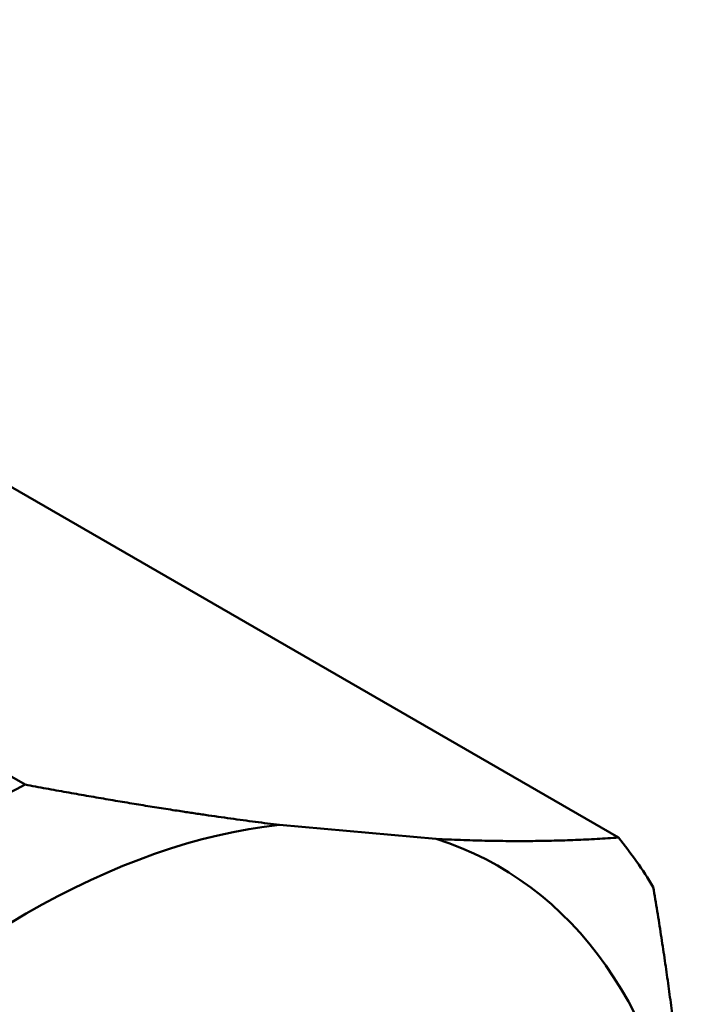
# Model space of a CAD drawing. Header units: inches. Extents: x 0.1 to 17, y 0.3 to 10.7.
# Tile 57 of 74: x 12.438 to 12.561, y 6.658 to 6.838. Entities that reach past the tile are written whole.
import ezdxf

# ---------------------------------------------------------------- set-up
doc = ezdxf.new("R2010")
doc.units = ezdxf.units.IN
doc.header["$LTSCALE"] = 0.5
doc.header["$MEASUREMENT"] = 0
doc.layers.add('Visible (ANSI)', color=7, linetype='Continuous', lineweight=50)

msp = doc.modelspace()

# ---------------------------------------------------------------- linework, layer by layer
at = {"layer": 'Visible (ANSI)'}
for p, q in [((12.43901, 6.69817), (12.19608, 6.83843)), ((12.30485, 6.82871), (12.54778, 6.68846)), ((12.51433, 6.68822), (12.48564, 6.69079))]:
    msp.add_line(p, q, dxfattribs=at)
for centre, major_axis, start_param, end_param in [((12.43263, 6.5367), (0.09673, 0.16754), 0.738731, 0.832065), ((12.43922, 6.53289), (0.08673, 0.15022), 0.397264, 1.173532), ((12.43922, 6.53289), (0.08673, 0.15022), 5.633252, 6.40952), ((12.43263, 6.5367), (0.09673, 0.16754), 5.974719, 6.068053)]:
    msp.add_ellipse(centre, major_axis=major_axis, ratio=0.57735, start_param=start_param, end_param=end_param, dxfattribs=at)
for points, weights in [([(12.48564, 6.69079), (12.46534, 6.69327), (12.43901, 6.69817)], [3.37150543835, 3.33123755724, 3.1869369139]), ([(12.54778, 6.68846), (12.53189, 6.68733), (12.51433, 6.68822)], [3.1869369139, 3.33123755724, 3.37150543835]), ([(12.56075, 6.62218), (12.55938, 6.64822), (12.55416, 6.67938)], [3.37150543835, 3.33123755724, 3.1869369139])]:
    msp.add_rational_spline(points, weights, degree=2, dxfattribs=at)

doc.saveas('drawing.dxf')
